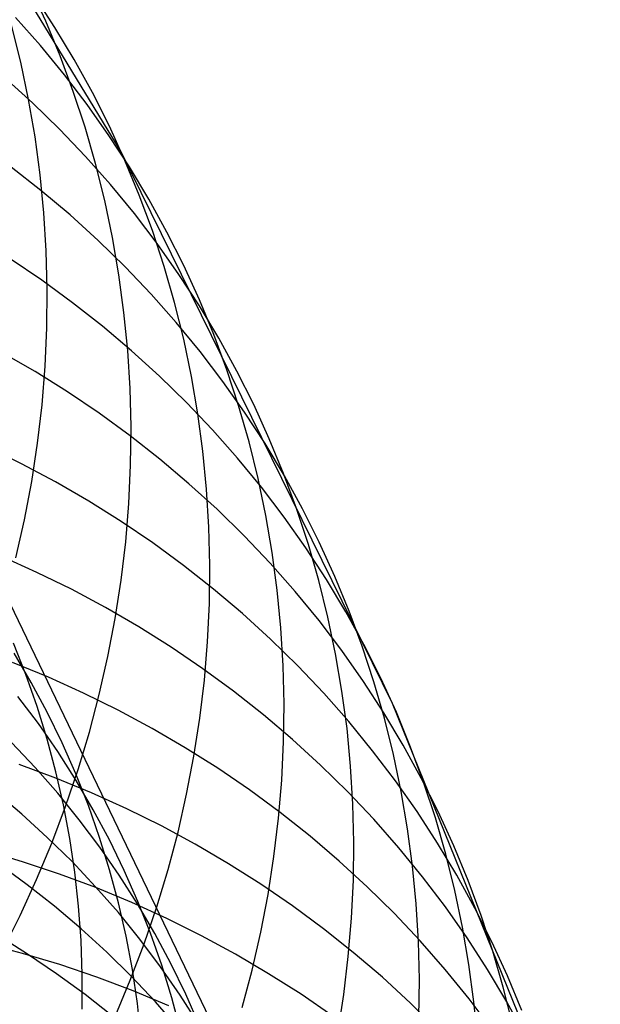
# Model space of a CAD drawing. Header units: millimetres. Extents: x 119 to 175.9, y -203.1 to -153.8.
# Tile 126 of 256: x 135.5 to 136.1, y -161.4 to -160.4. Entities that reach past the tile are written whole.
import ezdxf

# ---------------------------------------------------------------- set-up
doc = ezdxf.new("R2010")
doc.units = ezdxf.units.MM
doc.header["$MEASUREMENT"] = 0
doc.layers.add('Layer 01', color=5, linetype='Continuous', true_color=0x0000ff)

msp = doc.modelspace()

# ---------------------------------------------------------------- linework, layer by layer
at = {"layer": 'Layer 01'}
for p, q in [((135.6093, -160.5571, 44.9963), (135.3498, -160.1304, 46.303)), ((135.1713, -160.3495, 25.3287), (135.8727, -161.8063, 28.8556)), ((135.5318, -160.4227, 45.4309), (135.5157, -160.3874, 45.4162)), ((135.5413, -160.4291, 44.9409), (135.5201, -160.3967, 44.9261)), ((135.5061, -160.4649, 45.9387), (135.4967, -160.427, 45.9246)), ((135.5264, -160.4479, 44.4569), (135.5007, -160.4189, 44.4425)), ((135.5466, -160.4585, 45.4456), (135.5318, -160.4227, 45.4309)), ((135.5611, -160.4623, 44.9557), (135.5413, -160.4291, 44.9409)), ((135.551, -160.4778, 44.4713), (135.5264, -160.4479, 44.4569)), ((135.5141, -160.5032, 45.9527), (135.5061, -160.4649, 45.9387)), ((135.5601, -160.4949, 45.4602), (135.5466, -160.4585, 45.4456)), ((135.5798, -160.4962, 44.9705), (135.5611, -160.4623, 44.9557)), ((135.5745, -160.5086, 44.4859), (135.551, -160.4778, 44.4713)), ((135.5181, -160.5066, 43.9949), (135.4892, -160.4804, 43.9812)), ((135.5722, -160.5318, 45.4747), (135.5601, -160.4949, 45.4602)), ((135.5972, -160.5307, 44.9852), (135.5798, -160.4962, 44.9705)), ((135.5208, -160.5418, 45.9666), (135.5141, -160.5032, 45.9527)), ((135.5459, -160.5337, 44.0089), (135.5181, -160.5066, 43.9949)), ((135.5968, -160.5402, 44.5005), (135.5745, -160.5086, 44.4859)), ((135.5727, -160.5618, 44.023), (135.5459, -160.5337, 44.0089)), ((135.583, -160.5692, 45.4891), (135.5722, -160.5318, 45.4747)), ((135.6132, -160.5659, 45), (135.5972, -160.5307, 44.9852)), ((135.5261, -160.5806, 45.9802), (135.5208, -160.5418, 45.9666)), ((135.6179, -160.5726, 44.5152), (135.5968, -160.5402, 44.5005)), ((135.8884, -161.1246, 43.3251), (135.6093, -160.5571, 44.9963)), ((135.5984, -160.5908, 44.0372), (135.5727, -160.5618, 44.023)), ((135.5924, -160.607, 45.5034), (135.583, -160.5692, 45.4891)), ((135.628, -160.6017, 45.0147), (135.6132, -160.5659, 45)), ((135.5269, -160.5969, 43.5545), (135.4962, -160.5728, 43.5413)), ((135.6378, -160.6058, 44.5299), (135.6179, -160.5726, 44.5152)), ((135.5299, -160.6197, 45.9936), (135.5261, -160.5806, 45.9802)), ((135.5568, -160.622, 43.5678), (135.5269, -160.5969, 43.5545)), ((135.623, -160.6207, 44.0515), (135.5984, -160.5908, 44.0372)), ((135.6004, -160.6451, 45.5175), (135.5924, -160.607, 45.5034)), ((135.6414, -160.638, 45.0293), (135.628, -160.6017, 45.0147)), ((135.6564, -160.6396, 44.5447), (135.6378, -160.6058, 44.5299)), ((135.5324, -160.659, 46.0068), (135.5299, -160.6197, 45.9936)), ((135.5856, -160.6482, 43.5814), (135.5568, -160.622, 43.5678)), ((135.6465, -160.6515, 44.0659), (135.623, -160.6207, 44.0515)), ((135.6535, -160.6749, 45.0439), (135.6414, -160.638, 45.0293)), ((135.6737, -160.6741, 44.5594), (135.6564, -160.6396, 44.5447)), ((135.6135, -160.6753, 43.5951), (135.5856, -160.6482, 43.5814)), ((135.607, -160.6836, 45.5314), (135.6004, -160.6451, 45.5175)), ((135.5334, -160.6985, 46.0197), (135.5324, -160.659, 46.0068)), ((135.6687, -160.6831, 44.0804), (135.6465, -160.6515, 44.0659)), ((135.5277, -160.6892, 43.1219), (135.4952, -160.6673, 43.1094)), ((135.6402, -160.7035, 43.609), (135.6135, -160.6753, 43.5951)), ((135.6643, -160.7122, 45.0583), (135.6535, -160.6749, 45.0439)), ((135.6898, -160.7093, 44.5741), (135.6737, -160.6741, 44.5594)), ((135.5594, -160.7123, 43.1346), (135.5277, -160.6892, 43.1219)), ((135.6122, -160.7224, 45.5452), (135.607, -160.6836, 45.5314)), ((135.6898, -160.7155, 44.095), (135.6687, -160.6831, 44.0804)), ((135.533, -160.738, 46.0324), (135.5334, -160.6985, 46.0197)), ((135.6659, -160.7325, 43.623), (135.6402, -160.7035, 43.609)), ((135.7045, -160.745, 44.5888), (135.6898, -160.7093, 44.5741)), ((135.5902, -160.7364, 43.1475), (135.5594, -160.7123, 43.1346)), ((135.6737, -160.7499, 45.0726), (135.6643, -160.7122, 45.0583)), ((135.7097, -160.7486, 44.1096), (135.6898, -160.7155, 44.095)), ((135.6161, -160.7614, 45.5588), (135.6122, -160.7224, 45.5452)), ((135.5312, -160.7776, 46.0447), (135.533, -160.738, 46.0324)), ((135.62, -160.7616, 43.1606), (135.5902, -160.7364, 43.1475)), ((135.6905, -160.7624, 43.6372), (135.6659, -160.7325, 43.623)), ((135.6816, -160.788, 45.0868), (135.6737, -160.7499, 45.0726)), ((135.718, -160.7813, 44.6034), (135.7045, -160.745, 44.5888)), ((135.7283, -160.7825, 44.1242), (135.7097, -160.7486, 44.1096)), ((135.6185, -160.8006, 45.5721), (135.6161, -160.7614, 45.5588)), ((135.6488, -160.7878, 43.174), (135.62, -160.7616, 43.1606)), ((135.5209, -160.7831, 42.6978), (135.4867, -160.7634, 42.6861)), ((135.714, -160.7932, 43.6515), (135.6905, -160.7624, 43.6372)), ((135.528, -160.8172, 46.0568), (135.5312, -160.7776, 46.0447)), ((135.73, -160.8181, 44.618), (135.718, -160.7813, 44.6034)), ((135.5543, -160.804, 42.7097), (135.5209, -160.7831, 42.6978)), ((135.6767, -160.815, 43.1875), (135.6488, -160.7878, 43.174)), ((135.6882, -160.8264, 45.1009), (135.6816, -160.788, 45.0868)), ((135.7456, -160.817, 44.1389), (135.7283, -160.7825, 44.1242)), ((135.6195, -160.8399, 45.5852), (135.6185, -160.8006, 45.5721)), ((135.7362, -160.8248, 43.6658), (135.714, -160.7932, 43.6515)), ((135.5868, -160.826, 42.7219), (135.5543, -160.804, 42.7097)), ((135.5234, -160.8568, 46.0686), (135.528, -160.8172, 46.0568)), ((135.7034, -160.8431, 43.2011), (135.6767, -160.815, 43.1875)), ((135.7408, -160.8553, 44.6324), (135.73, -160.8181, 44.618)), ((135.7617, -160.8521, 44.1535), (135.7456, -160.817, 44.1389)), ((135.6185, -160.8491, 42.7343), (135.5868, -160.826, 42.7219)), ((135.6934, -160.865, 45.1147), (135.6882, -160.8264, 45.1009)), ((135.7573, -160.8572, 43.6802), (135.7362, -160.8248, 43.6658)), ((135.619, -160.8793, 45.5981), (135.6195, -160.8399, 45.5852)), ((135.6492, -160.8732, 42.747), (135.6185, -160.8491, 42.7343)), ((135.7291, -160.8722, 43.215), (135.7034, -160.8431, 43.2011)), ((135.7764, -160.8878, 44.1681), (135.7617, -160.8521, 44.1535)), ((135.507, -160.878, 42.2826), (135.4714, -160.8606, 42.2719)), ((135.5174, -160.8962, 46.0801), (135.5234, -160.8568, 46.0686)), ((135.7501, -160.893, 44.6468), (135.7408, -160.8553, 44.6324)), ((135.7772, -160.8903, 43.6947), (135.7573, -160.8572, 43.6802)), ((135.6791, -160.8985, 42.7598), (135.6492, -160.8732, 42.747)), ((135.6972, -160.9039, 45.1284), (135.6934, -160.865, 45.1147)), ((135.7537, -160.9021, 43.2289), (135.7291, -160.8722, 43.215)), ((135.5419, -160.8966, 42.2937), (135.507, -160.878, 42.2826)), ((135.6172, -160.9188, 45.6107), (135.619, -160.8793, 45.5981)), ((135.7581, -160.931, 44.661), (135.7501, -160.893, 44.6468)), ((135.7898, -160.924, 44.1827), (135.7764, -160.8878, 44.1681)), ((135.7958, -160.9242, 43.7092), (135.7772, -160.8903, 43.6947)), ((135.51, -160.9355, 46.0913), (135.5174, -160.8962, 46.0801)), ((135.5761, -160.9163, 42.305), (135.5419, -160.8966, 42.2937)), ((135.7079, -160.9247, 42.7729), (135.6791, -160.8985, 42.7598)), ((135.7771, -160.9329, 43.243), (135.7537, -160.9021, 43.2289)), ((135.6996, -160.943, 45.1419), (135.6972, -160.9039, 45.1284)), ((135.6094, -160.9373, 42.3166), (135.5761, -160.9163, 42.305)), ((135.614, -160.9583, 45.623), (135.6172, -160.9188, 45.6107)), ((135.8019, -160.9608, 44.1972), (135.7898, -160.924, 44.1827)), ((135.7357, -160.9519, 42.7861), (135.7079, -160.9247, 42.7729)), ((135.7646, -160.9693, 44.6751), (135.7581, -160.931, 44.661)), ((135.7994, -160.9645, 43.2571), (135.7771, -160.9329, 43.243)), ((135.8131, -160.9586, 43.7237), (135.7958, -160.9242, 43.7092)), ((135.5012, -160.9747, 46.102), (135.51, -160.9355, 46.0913)), ((135.642, -160.9593, 42.3285), (135.6094, -160.9373, 42.3166)), ((135.7005, -160.9822, 45.1551), (135.6996, -160.943, 45.1419)), ((135.7625, -160.9801, 42.7996), (135.7357, -160.9519, 42.7861)), ((135.6093, -160.9977, 45.635), (135.614, -160.9583, 45.623)), ((135.6736, -160.9825, 42.3406), (135.642, -160.9593, 42.3285)), ((135.8205, -160.9969, 43.2713), (135.7994, -160.9645, 43.2571)), ((135.8126, -160.998, 44.2116), (135.8019, -160.9608, 44.1972)), ((135.8291, -160.9937, 43.7382), (135.8131, -160.9586, 43.7237)), ((135.5228, -160.9896, 41.8869), (135.4866, -160.9733, 41.8768)), ((135.7698, -161.0079, 44.689), (135.7646, -160.9693, 44.6751)), ((135.7044, -161.0067, 42.353), (135.6736, -160.9825, 42.3406)), ((135.7001, -161.0216, 45.1681), (135.7005, -160.9822, 45.1551)), ((135.7882, -161.0092, 42.8131), (135.7625, -160.9801, 42.7996)), ((135.5584, -161.007, 41.8974), (135.5228, -160.9896, 41.8869)), ((135.8439, -161.0294, 43.7527), (135.8291, -160.9937, 43.7382)), ((135.6032, -161.037, 45.6467), (135.6093, -160.9977, 45.635)), ((135.8219, -161.0355, 44.226), (135.8126, -160.998, 44.2116)), ((135.8403, -161.0301, 43.2856), (135.8205, -160.9969, 43.2713)), ((135.5933, -161.0257, 41.9081), (135.5584, -161.007, 41.8974)), ((135.7342, -161.032, 42.3656), (135.7044, -161.0067, 42.353)), ((135.7736, -161.0467, 44.7027), (135.7698, -161.0079, 44.689)), ((135.8128, -161.0392, 42.8268), (135.7882, -161.0092, 42.8131)), ((135.6982, -161.0609, 45.1809), (135.7001, -161.0216, 45.1681)), ((135.6275, -161.0455, 41.9191), (135.5933, -161.0257, 41.9081)), ((135.763, -161.0583, 42.3784), (135.7342, -161.032, 42.3656)), ((135.8589, -161.0639, 43.3), (135.8403, -161.0301, 43.2856)), ((135.8573, -161.0656, 43.7672), (135.8439, -161.0294, 43.7527)), ((135.5958, -161.0762, 45.6581), (135.6032, -161.037, 45.6467)), ((135.6608, -161.0665, 41.9304), (135.6275, -161.0455, 41.9191)), ((135.8362, -161.07, 42.8407), (135.8128, -161.0392, 42.8268)), ((135.8299, -161.0735, 44.2402), (135.8219, -161.0355, 44.226)), ((135.7759, -161.0857, 44.7163), (135.7736, -161.0467, 44.7027)), ((135.5114, -161.0947, 26.9951), (135.4985, -161.0623, 27.0113)), ((135.6949, -161.1003, 45.1934), (135.6982, -161.0609, 45.1809)), ((135.7909, -161.0856, 42.3913), (135.763, -161.0583, 42.3784)), ((135.8693, -161.1023, 43.7816), (135.8573, -161.0656, 43.7672)), ((135.8762, -161.0984, 43.3143), (135.8589, -161.0639, 43.3)), ((135.5169, -161.1027, 27.3798), (135.4993, -161.0726, 27.396)), ((135.6934, -161.0887, 41.942), (135.6608, -161.0665, 41.9304)), ((135.8364, -161.1118, 44.2543), (135.8299, -161.0735, 44.2402)), ((135.8585, -161.1017, 42.8546), (135.8362, -161.07, 42.8407)), ((135.5345, -161.0975, 41.4997), (135.4976, -161.0824, 41.4902)), ((135.5869, -161.1151, 45.6692), (135.5958, -161.0762, 45.6581)), ((135.7769, -161.1248, 44.7296), (135.7759, -161.0857, 44.7163)), ((135.8176, -161.1138, 42.4045), (135.7909, -161.0856, 42.3913)), ((135.5229, -161.1276, 26.9789), (135.5114, -161.0947, 26.9951)), ((135.725, -161.1119, 41.9538), (135.6934, -161.0887, 41.942)), ((135.5334, -161.1335, 27.3636), (135.5169, -161.1027, 27.3798)), ((135.5707, -161.1138, 41.5095), (135.5345, -161.0975, 41.4997)), ((135.6903, -161.1395, 45.2056), (135.6949, -161.1003, 45.1934)), ((135.8795, -161.1341, 42.8686), (135.8585, -161.1017, 42.8546)), ((135.88, -161.1395, 43.796), (135.8693, -161.1023, 43.7816)), ((135.8923, -161.1335, 43.3287), (135.8762, -161.0984, 43.3143)), ((135.6063, -161.1314, 41.5196), (135.5707, -161.1138, 41.5095)), ((135.5767, -161.1539, 45.6799), (135.5869, -161.1151, 45.6692)), ((135.7558, -161.1362, 41.9659), (135.725, -161.1119, 41.9538)), ((135.8433, -161.1429, 42.4178), (135.8176, -161.1138, 42.4045)), ((135.8416, -161.1503, 44.2682), (135.8364, -161.1118, 44.2543)), ((135.5242, -161.1451, 27.7415), (135.5031, -161.1171, 27.7575)), ((135.7764, -161.164, 44.7427), (135.7769, -161.1248, 44.7296)), ((136.102, -161.6515, 41.7489), (135.8884, -161.1246, 43.3251)), ((135.5332, -161.161, 26.9628), (135.5229, -161.1276, 26.9789)), ((135.5487, -161.1649, 27.3473), (135.5334, -161.1335, 27.3636)), ((135.6412, -161.1501, 41.53), (135.6063, -161.1314, 41.5196)), ((135.7856, -161.1615, 41.9781), (135.7558, -161.1362, 41.9659)), ((135.8994, -161.1672, 42.8827), (135.8795, -161.1341, 42.8686)), ((135.907, -161.1692, 43.3431), (135.8923, -161.1335, 43.3287)), ((135.5442, -161.1739, 27.7255), (135.5242, -161.1451, 27.7415)), ((135.6842, -161.1787, 45.2175), (135.6903, -161.1395, 45.2056)), ((135.8679, -161.173, 42.4312), (135.8433, -161.1429, 42.4178)), ((135.8893, -161.177, 43.8103), (135.88, -161.1395, 43.796)), ((135.5651, -161.1923, 45.6902), (135.5767, -161.1539, 45.6799)), ((135.6753, -161.17, 41.5406), (135.6412, -161.1501, 41.53)), ((135.8453, -161.189, 44.282), (135.8416, -161.1503, 44.2682)), ((135.5208, -161.1901, 28.096), (135.4965, -161.1644, 28.1115)), ((135.5423, -161.1947, 26.9468), (135.5332, -161.161, 26.9628)), ((135.5628, -161.1968, 27.3311), (135.5487, -161.1649, 27.3473)), ((135.7745, -161.2033, 44.7556), (135.7764, -161.164, 44.7427)), ((135.8144, -161.1879, 41.9906), (135.7856, -161.1615, 41.9781)), ((135.563, -161.2035, 27.7093), (135.5442, -161.1739, 27.7255)), ((135.7087, -161.1911, 41.5516), (135.6753, -161.17, 41.5406)), ((135.8913, -161.2038, 42.4447), (135.8679, -161.173, 42.4312)), ((135.8973, -161.2149, 43.8244), (135.8893, -161.177, 43.8103)), ((135.918, -161.2011, 42.8968), (135.8994, -161.1672, 42.8827)), ((135.9204, -161.2053, 43.3574), (135.907, -161.1692, 43.3431)), ((135.5421, -161.2011, 41.121), (135.5046, -161.1872, 41.1122)), ((135.6767, -161.2178, 45.2291), (135.6842, -161.1787, 45.2175)), ((135.5441, -161.2166, 28.0803), (135.5208, -161.1901, 28.096)), ((135.5501, -161.2288, 26.9308), (135.5423, -161.1947, 26.9468)), ((135.5522, -161.2304, 45.7002), (135.5651, -161.1923, 45.6902)), ((135.5756, -161.2293, 27.3148), (135.5628, -161.1968, 27.3311)), ((135.7412, -161.2133, 41.5628), (135.7087, -161.1911, 41.5516)), ((135.8423, -161.2152, 42.0032), (135.8144, -161.1879, 41.9906)), ((135.8477, -161.228, 44.2956), (135.8453, -161.189, 44.282)), ((135.5789, -161.2163, 41.1302), (135.5421, -161.2011, 41.121)), ((135.5807, -161.2337, 27.6931), (135.563, -161.2035, 27.7093)), ((135.7712, -161.2425, 44.7682), (135.7745, -161.2033, 44.7556)), ((135.9136, -161.2355, 42.4584), (135.8913, -161.2038, 42.4447)), ((135.9353, -161.2356, 42.911), (135.918, -161.2011, 42.8968)), ((135.9325, -161.242, 43.3717), (135.9204, -161.2053, 43.3574)), ((135.5071, -161.2381, 28.4432), (135.4799, -161.2151, 28.4581)), ((135.5663, -161.244, 28.0644), (135.5441, -161.2166, 28.0803)), ((135.6152, -161.2327, 41.1396), (135.5789, -161.2163, 41.1302)), ((135.7729, -161.2366, 41.5743), (135.7412, -161.2133, 41.5628)), ((135.869, -161.2435, 42.016), (135.8423, -161.2152, 42.0032)), ((135.9038, -161.2532, 43.8385), (135.8973, -161.2149, 43.8244)), ((135.6678, -161.2566, 45.2404), (135.6767, -161.2178, 45.2291)), ((135.538, -161.2682, 45.7098), (135.5522, -161.2304, 45.7002)), ((135.5565, -161.2632, 26.915), (135.5501, -161.2288, 26.9308)), ((135.5872, -161.2622, 27.2987), (135.5756, -161.2293, 27.3148)), ((135.5972, -161.2645, 27.6769), (135.5807, -161.2337, 27.6931)), ((135.6507, -161.2503, 41.1494), (135.6152, -161.2327, 41.1396)), ((135.8036, -161.261, 41.586), (135.7729, -161.2366, 41.5743)), ((135.8486, -161.267, 44.309), (135.8477, -161.228, 44.2956)), ((135.9347, -161.268, 42.4722), (135.9136, -161.2355, 42.4584)), ((135.9513, -161.2707, 42.9252), (135.9353, -161.2356, 42.911)), ((135.5334, -161.2621, 28.4281), (135.5071, -161.2381, 28.4432)), ((135.5874, -161.2721, 28.0485), (135.5663, -161.244, 28.0644)), ((135.7665, -161.2817, 44.7806), (135.7712, -161.2425, 44.7682)), ((135.8947, -161.2727, 42.029), (135.869, -161.2435, 42.016)), ((135.9432, -161.2792, 43.386), (135.9325, -161.242, 43.3717)), ((135.6856, -161.2692, 41.1594), (135.6507, -161.2503, 41.1494)), ((135.6576, -161.2952, 45.2513), (135.6678, -161.2566, 45.2404)), ((135.909, -161.2916, 43.8524), (135.9038, -161.2532, 43.8385)), ((135.5224, -161.3055, 45.719), (135.538, -161.2682, 45.7098)), ((135.5588, -161.287, 28.4128), (135.5334, -161.2621, 28.4281)), ((135.5617, -161.2979, 26.8993), (135.5565, -161.2632, 26.915)), ((135.5975, -161.2956, 27.2825), (135.5872, -161.2622, 27.2987)), ((135.6125, -161.296, 27.6607), (135.5972, -161.2645, 27.6769)), ((135.8334, -161.2864, 41.5979), (135.8036, -161.261, 41.586)), ((135.8481, -161.3061, 44.3221), (135.8486, -161.267, 44.309)), ((135.9545, -161.3011, 42.486), (135.9347, -161.268, 42.4722)), ((135.508, -161.2871, 40.7434), (135.4696, -161.2757, 40.7356)), ((135.6074, -161.301, 28.0325), (135.5874, -161.2721, 28.0485)), ((135.7198, -161.2892, 41.1697), (135.6856, -161.2692, 41.1594)), ((135.9193, -161.3028, 42.0421), (135.8947, -161.2727, 42.029)), ((135.9661, -161.3063, 42.9393), (135.9513, -161.2707, 42.9252)), ((135.5459, -161.2998, 40.7515), (135.508, -161.2871, 40.7434)), ((135.5831, -161.3128, 28.3974), (135.5588, -161.287, 28.4128)), ((135.7604, -161.3208, 44.7927), (135.7665, -161.2817, 44.7806)), ((135.8623, -161.3128, 41.61), (135.8334, -161.2864, 41.5979)), ((135.9525, -161.3167, 43.4001), (135.9432, -161.2792, 43.386)), ((135.5127, -161.3108, 28.7691), (135.4836, -161.2896, 28.7834)), ((135.5656, -161.3329, 26.8838), (135.5617, -161.2979, 26.8993)), ((135.6066, -161.3294, 27.2665), (135.5975, -161.2956, 27.2825)), ((135.6266, -161.328, 27.6444), (135.6125, -161.296, 27.6607)), ((135.6459, -161.3335, 45.2619), (135.6576, -161.2952, 45.2513)), ((135.7531, -161.3103, 41.1803), (135.7198, -161.2892, 41.1697)), ((135.9127, -161.3303, 43.8661), (135.909, -161.2916, 43.8524)), ((135.5055, -161.3424, 45.7278), (135.5224, -161.3055, 45.719)), ((135.5833, -161.3138, 40.76), (135.5459, -161.2998, 40.7515)), ((135.6263, -161.3306, 28.0164), (135.6074, -161.301, 28.0325)), ((135.8462, -161.3453, 44.3351), (135.8481, -161.3061, 44.3221)), ((135.9427, -161.3337, 42.0554), (135.9193, -161.3028, 42.0421)), ((135.9731, -161.335, 42.4999), (135.9545, -161.3011, 42.486)), ((135.9795, -161.3425, 42.9535), (135.9661, -161.3063, 42.9393)), ((135.5409, -161.333, 28.7546), (135.5127, -161.3108, 28.7691)), ((135.6065, -161.3394, 28.3818), (135.5831, -161.3128, 28.3974)), ((135.6202, -161.3291, 40.7687), (135.5833, -161.3138, 40.76)), ((135.7856, -161.3326, 41.1912), (135.7531, -161.3103, 41.1803)), ((135.8901, -161.3402, 41.6223), (135.8623, -161.3128, 41.61)), ((135.9604, -161.3546, 43.4142), (135.9525, -161.3167, 43.4001)), ((135.6564, -161.3456, 40.7778), (135.6202, -161.3291, 40.7687)), ((135.6395, -161.3605, 27.6282), (135.6266, -161.328, 27.6444)), ((135.7529, -161.3597, 44.8044), (135.7604, -161.3208, 44.7927)), ((135.5683, -161.3561, 28.7399), (135.5409, -161.333, 28.7546)), ((135.5681, -161.368, 26.8684), (135.5656, -161.3329, 26.8838)), ((135.6144, -161.3636, 27.2505), (135.6066, -161.3294, 27.2665)), ((135.644, -161.3609, 28.0003), (135.6263, -161.3306, 28.0164)), ((135.633, -161.3715, 45.2721), (135.6459, -161.3335, 45.2619)), ((135.8173, -161.356, 41.2022), (135.7856, -161.3326, 41.1912)), ((135.9151, -161.3692, 43.8797), (135.9127, -161.3303, 43.8661)), ((135.965, -161.3654, 42.0688), (135.9427, -161.3337, 42.0554)), ((135.9905, -161.3695, 42.5138), (135.9731, -161.335, 42.4999)), ((135.4873, -161.3787, 45.7361), (135.5055, -161.3424, 45.7278)), ((135.6287, -161.3669, 28.3661), (135.6065, -161.3394, 28.3818)), ((135.692, -161.3633, 40.7872), (135.6564, -161.3456, 40.7778)), ((135.8429, -161.3845, 44.3478), (135.8462, -161.3453, 44.3351)), ((135.9169, -161.3686, 41.6348), (135.8901, -161.3402, 41.6223)), ((135.9915, -161.3792, 42.9676), (135.9795, -161.3425, 42.9535)), ((135.5947, -161.3802, 28.725), (135.5683, -161.3561, 28.7399)), ((135.848, -161.3804, 41.2136), (135.8173, -161.356, 41.2022)), ((135.967, -161.3927, 43.4282), (135.9604, -161.3546, 43.4142)), ((135.513, -161.3821, 29.0897), (135.4821, -161.3628, 29.1032)), ((135.5694, -161.4033, 26.8532), (135.5681, -161.368, 26.8684)), ((135.6209, -161.3981, 27.2347), (135.6144, -161.3636, 27.2505)), ((135.6499, -161.3951, 28.3503), (135.6287, -161.3669, 28.3661)), ((135.6511, -161.3935, 27.6121), (135.6395, -161.3605, 27.6282)), ((135.6605, -161.3918, 27.9841), (135.644, -161.3609, 28.0003)), ((135.7269, -161.3822, 40.7968), (135.692, -161.3633, 40.7872)), ((135.744, -161.3985, 44.8159), (135.7529, -161.3597, 44.8044)), ((135.916, -161.4082, 43.8931), (135.9151, -161.3692, 43.8797)), ((135.9426, -161.3979, 41.6474), (135.9169, -161.3686, 41.6348)), ((135.9861, -161.3979, 42.0822), (135.965, -161.3654, 42.0688)), ((136.0065, -161.4046, 42.5277), (135.9905, -161.3695, 42.5138)), ((135.5079, -161.3815, 40.3837), (135.469, -161.3713, 40.3766)), ((135.6187, -161.4091, 45.282), (135.633, -161.3715, 45.2721)), ((136.0022, -161.4163, 42.9817), (135.9915, -161.3792, 42.9676)), ((135.5463, -161.393, 40.3912), (135.5079, -161.3815, 40.3837)), ((135.543, -161.4024, 29.0759), (135.513, -161.3821, 29.0897)), ((135.6201, -161.4053, 28.7099), (135.5947, -161.3802, 28.725)), ((135.761, -161.4023, 40.8068), (135.7269, -161.3822, 40.7968)), ((135.8382, -161.4236, 44.3602), (135.8429, -161.3845, 44.3478)), ((135.8779, -161.4059, 41.2251), (135.848, -161.3804, 41.2136)), ((135.5842, -161.4058, 40.3989), (135.5463, -161.393, 40.3912)), ((135.6261, -161.4329, 27.219), (135.6209, -161.3981, 27.2347)), ((135.67, -161.4242, 28.3345), (135.6499, -161.3951, 28.3503)), ((135.6615, -161.427, 27.596), (135.6511, -161.3935, 27.6121)), ((135.6759, -161.4233, 27.9679), (135.6605, -161.3918, 27.9841)), ((135.7337, -161.4369, 44.827), (135.744, -161.3985, 44.8159)), ((135.9672, -161.428, 41.6602), (135.9426, -161.3979, 41.6474)), ((135.9721, -161.4312, 43.442), (135.967, -161.3927, 43.4282)), ((136.006, -161.4312, 42.0957), (135.9861, -161.3979, 42.0822)), ((135.5723, -161.4237, 29.0619), (135.543, -161.4024, 29.0759)), ((135.5693, -161.4387, 26.8382), (135.5694, -161.4033, 26.8532)), ((135.6216, -161.4199, 40.407), (135.5842, -161.4058, 40.3989)), ((135.6031, -161.4463, 45.2914), (135.6187, -161.4091, 45.282)), ((135.6445, -161.4312, 28.6947), (135.6201, -161.4053, 28.7099)), ((135.7943, -161.4235, 40.817), (135.761, -161.4023, 40.8068)), ((135.9067, -161.4325, 41.2368), (135.8779, -161.4059, 41.2251)), ((135.9155, -161.4472, 43.9063), (135.916, -161.4082, 43.8931)), ((136.0213, -161.4403, 42.5417), (136.0065, -161.4046, 42.5277)), ((135.6584, -161.4353, 40.4154), (135.6216, -161.4199, 40.407)), ((136.0116, -161.4539, 42.9957), (136.0022, -161.4163, 42.9817)), ((135.6006, -161.4461, 29.0477), (135.5723, -161.4237, 29.0619)), ((135.6705, -161.4609, 27.58), (135.6615, -161.427, 27.596)), ((135.6889, -161.4539, 28.3185), (135.67, -161.4242, 28.3345)), ((135.69, -161.4554, 27.9518), (135.6759, -161.4233, 27.9679)), ((135.8269, -161.4459, 40.8274), (135.7943, -161.4235, 40.817)), ((135.8321, -161.4625, 44.3724), (135.8382, -161.4236, 44.3602)), ((135.9906, -161.459, 41.6731), (135.9672, -161.428, 41.6602)), ((135.6299, -161.4679, 27.2035), (135.6261, -161.4329, 27.219)), ((135.6679, -161.458, 28.6794), (135.6445, -161.4312, 28.6947)), ((135.9345, -161.4599, 41.2487), (135.9067, -161.4325, 41.2368)), ((135.9759, -161.4698, 43.4557), (135.9721, -161.4312, 43.442)), ((136.0246, -161.4651, 42.1093), (136.006, -161.4312, 42.0957))]:
    msp.add_line(p, q, dxfattribs=at)

doc.saveas('drawing.dxf')
